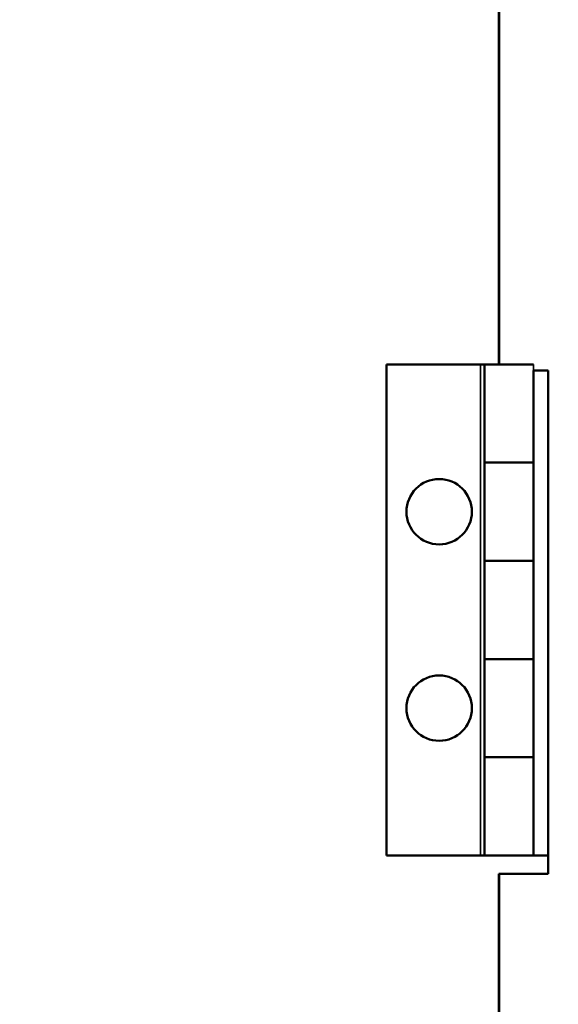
# Model space of a CAD drawing. Header units: inches. Extents: x 0 to 136, y 2 to 86.
# Tile 6 of 160: x 15.21 to 17.95, y 42.86 to 47.87. Entities that reach past the tile are written whole.
import ezdxf

# ---------------------------------------------------------------- set-up
doc = ezdxf.new("R2010")
doc.units = ezdxf.units.IN
doc.header["$LTSCALE"] = 4
doc.header["$MEASUREMENT"] = 0
for name, color, linetype, lineweight in [('Dimension (ANSI)', 7, 'Continuous', 25), ('Visible (ANSI)', 7, 'Continuous', 50), ('Visible Narrow (ANSI)', 7, 'Continuous', 35)]:
    doc.layers.add(name, color=color, linetype=linetype, lineweight=lineweight)
doc.styles.add('Note Text (ANSI)', font='tahoma.ttf')
doc.dimstyles.new('Default (ANSI)', dxfattribs={"dimscale": 4, "dimtxt": 0.12, "dimasz": 0.098425, "dimexe": 0.125, "dimexo": 0.0625, "dimgap": 0.031496, "dimtad": 0, "dimtih": 1, "dimtoh": 1, "dimrnd": 1e-08, "dimzin": 4, "dimdsep": 46, "dimtxsty": 'Note Text (ANSI)', "dimcen": 0.09, "dimdle": 0.393701, "dimclrd": 256, "dimclre": 256, "dimclrt": 256, "dimadec": 0, "dimazin": 1, "dimtfac": 1, "dimtofl": 0, "dimtmove": 0, "dimatfit": 3, "dimfxl": 1, "dimtolj": 1, "dimtzin": 4, "dimlwd": -1, "dimlwe": -1, "dimarcsym": 0})

# ---------------------------------------------------------------- blocks, each defined once
blk = doc.blocks.new('*D7')
at = {"layer": 'Defpoints', "color": 0, "transparency": 16777216}
for p in [(20.4062, 72.3283), (10.0155, 68.8637), (20.4062, 44.8441)]:
    blk.add_point(p, dxfattribs=at)
at = {"layer": 'Dimension (ANSI)', "transparency": 16777216}
for p, q in [((10.0155, 69.1137), (10.0155, 72.8283)), ((20.4062, 45.0941), (20.4062, 72.8283)), ((10.4092, 72.3283), (14.3143, 72.3283)), ((20.0125, 72.3283), (16.1075, 72.3283))]:
    blk.add_line(p, q, dxfattribs=at)
for points in [[(10.4092, 72.3939), (10.4092, 72.2627), (10.0155, 72.3283)], [(20.0125, 72.3939), (20.0125, 72.2627), (20.4062, 72.3283)]]:
    blk.add_solid(points, dxfattribs=at)
at = {"layer": 'Dimension (ANSI)', "transparency": 16777216, "insert": (14.4403, 72.5783), "char_height": 0.48, "attachment_point": 1, "style": 'Note Text (ANSI)'}
blk.add_mtext('\\A1;10.39', dxfattribs=at)

msp = doc.modelspace()

# ---------------------------------------------------------------- linework, layer by layer
at = {"layer": 'Visible (ANSI)'}
for p, q in [((17.6513, 63.4687), (17.6513, 46.1136)), ((17.6516, 63.4687), (17.6516, 46.1136)), ((17.078, 46.1136), (17.078, 43.6136)), ((17.078, 46.1136), (17.5575, 46.1136)), ((17.5575, 46.1136), (17.578, 46.1136)), ((17.8278, 46.1136), (17.578, 46.1136)), ((17.578, 46.1136), (17.578, 45.6136)), ((17.578, 46.1136), (17.578, 46.1136)), ((17.8278, 46.0824), (17.9016, 46.0824)), ((17.828, 46.0824), (17.828, 45.6136)), ((17.9016, 46.0824), (17.9016, 43.5199)), ((17.828, 45.6136), (17.578, 45.6136)), ((17.578, 45.6136), (17.578, 45.1136)), ((17.828, 45.6136), (17.578, 45.6136)), ((17.828, 45.6136), (17.828, 45.1136)), ((17.828, 45.1136), (17.578, 45.1136)), ((17.578, 45.1136), (17.578, 44.6136)), ((17.828, 45.1136), (17.578, 45.1136)), ((17.828, 45.1136), (17.828, 44.6136)), ((17.828, 44.6136), (17.578, 44.6136)), ((17.578, 44.6136), (17.578, 44.1136)), ((17.828, 44.6136), (17.578, 44.6136)), ((17.828, 44.6136), (17.828, 44.1136)), ((17.828, 44.1136), (17.578, 44.1136)), ((17.578, 44.1136), (17.578, 43.6136)), ((17.828, 44.1136), (17.578, 44.1136)), ((17.828, 44.1136), (17.828, 43.6136)), ((17.078, 43.6136), (17.5575, 43.6136)), ((17.5575, 43.6136), (17.578, 43.6136)), ((17.828, 43.6136), (17.578, 43.6136)), ((17.578, 43.6136), (17.578, 43.6136)), ((17.9013, 43.6136), (17.828, 43.6136)), ((17.9013, 43.6136), (17.9013, 43.5199)), ((17.6516, 43.5199), (17.6513, 43.5199)), ((17.6513, 43.5199), (17.6513, 26.1648)), ((17.6516, 43.5199), (17.6516, 26.1648)), ((17.9016, 43.5199), (17.6516, 43.5199))]:
    msp.add_line(p, q, dxfattribs=at)
for centre in [(17.347, 45.3636), (17.347, 44.3636)]:
    msp.add_circle(centre, 0.1665, dxfattribs=at)
at = {"layer": 'Visible Narrow (ANSI)'}
for p, q in [((17.5575, 46.1136), (17.5575, 43.6136)), ((17.578, 46.1136), (17.578, 43.6136)), ((17.8278, 46.1136), (17.8278, 46.0824)), ((17.9013, 46.0824), (17.9013, 43.6136))]:
    msp.add_line(p, q, dxfattribs=at)

# ---------------------------------------------------------------- dimensions: what is measured, and where the dimension line sits
at = {"layer": 'Dimension (ANSI)'}
dim = msp.add_linear_dim(base=(20.4062, 72.3283), p1=(10.0155, 68.8637), p2=(20.4062, 44.8441), dimstyle='Default (ANSI)', override={"dimgap": 0.031496, "dimtih": 0, "dimtoh": 0, "dimdec": 2, "dimtol": 0, "dimlim": 0, "dimtp": 0, "dimtm": 0, "dimtdec": 2, "dimatfit": 1}, dxfattribs=at)
dim.commit()
dim.dimension.update_dxf_attribs({"geometry": '*D7', "text_midpoint": (15.2109, 72.3283), "dimtype": 160})

doc.saveas('drawing.dxf')
